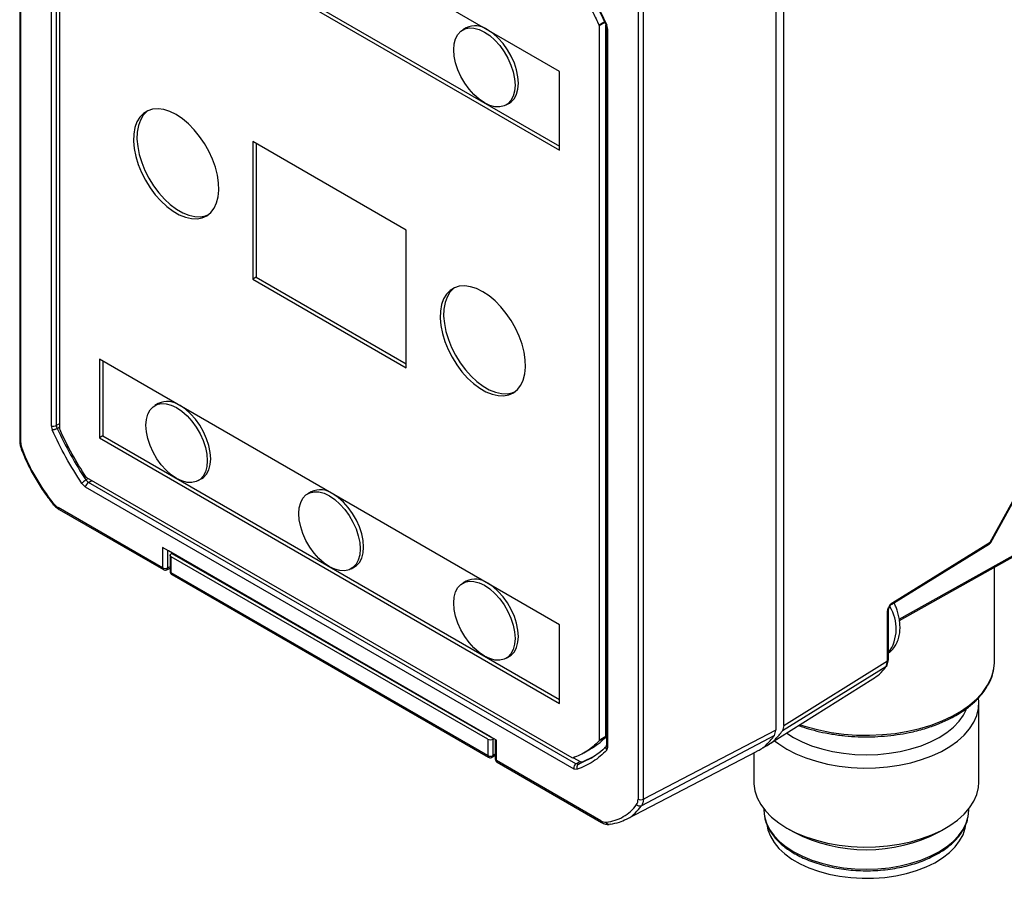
# Model space of a CAD drawing. Header units: millimetres. Extents: x 13 to 546, y 13 to 419.
# Tile 39 of 48: x 467 to 519, y 303 to 349. Entities that reach past the tile are written whole.
import ezdxf

# ---------------------------------------------------------------- set-up
doc = ezdxf.new("R2010")
doc.units = ezdxf.units.MM
doc.header["$LTSCALE"] = 2

msp = doc.modelspace()

# ---------------------------------------------------------------- linework, layer by layer
for p, q in [((467.060624, 367.788061), (467.060624, 326.283651)), ((467.119203, 326.203567), (467.119203, 367.704847)), ((468.718938, 364.958023), (468.718938, 327.101549)), ((469.001781, 327.126856), (469.001781, 364.932716)), ((469.173749, 326.92038), (469.173749, 364.614079)), ((495.509576, 345.78213), (471.262884, 359.779447)), ((471.262884, 355.631419), (495.509576, 341.634102)), ((471.442489, 355.735103), (495.509576, 341.84147)), ((507.33493, 311.296754), (507.33493, 353.026104)), ((506.909817, 352.780692), (506.909817, 311.051342)), ((499.653257, 348.904441), (499.653257, 307.422058)), ((499.93084, 307.418804), (499.93084, 348.901842)), ((497.589418, 348.230204), (497.876469, 348.395915)), ((497.893777, 348.361384), (497.598711, 348.191046)), ((490.588013, 348.076643), (490.408408, 347.972959)), ((497.589418, 348.230204), (497.598711, 348.191046)), ((497.598711, 348.191046), (497.598711, 310.510998)), ((497.952374, 348.247487), (497.996216, 348.062747)), ((497.957921, 310.718366), (497.957921, 348.224111)), ((497.994944, 348.06811), (497.994944, 310.26659)), ((498.053522, 348.009876), (498.001446, 348.229312)), ((498.053522, 310.167054), (498.053522, 348.009876)), ((495.509576, 341.634102), (495.509576, 345.78213)), ((492.694222, 344.013384), (492.873827, 344.117067)), ((487.427345, 337.420448), (479.345115, 342.086221)), ((479.345115, 342.086221), (479.345115, 334.827173)), ((479.52472, 341.982537), (479.52472, 334.930857)), ((487.427345, 330.161401), (487.427345, 337.420448)), ((518.212371, 320.969062), (526.11548, 335.308514)), ((518.241325, 320.951307), (526.144434, 335.29076)), ((479.52472, 334.930857), (479.345115, 334.827173)), ((479.345115, 334.827173), (487.427345, 330.161401)), ((479.52472, 334.930857), (487.427345, 330.368768)), ((495.509576, 316.616202), (471.262884, 330.613519)), ((471.262884, 330.613519), (471.262884, 326.465492)), ((471.442489, 330.509835), (471.442489, 326.569175)), ((474.36455, 328.276321), (474.184945, 328.172637)), ((468.718938, 327.101549), (468.771014, 326.882114)), ((469.001781, 327.126856), (469.173749, 327.226131)), ((469.040621, 326.963194), (469.001781, 327.126856)), ((469.040621, 326.963194), (469.173749, 327.040047)), ((469.183042, 326.881222), (469.173749, 326.92038)), ((471.442489, 326.569175), (471.262884, 326.465492)), ((471.262884, 326.465492), (495.509576, 312.468175)), ((471.442489, 326.569175), (495.509576, 312.675542)), ((470.591364, 324.365965), (470.560166, 324.396616)), ((470.336065, 324.060196), (470.51389, 323.885491)), ((470.51389, 323.885491), (496.25857, 309.023403)), ((470.546938, 324.246673), (470.672472, 324.319142)), ((470.679401, 324.116533), (470.546938, 324.246673)), ((496.181096, 309.593328), (470.591364, 324.365965)), ((470.679401, 324.116533), (470.851421, 324.215838)), ((496.375901, 309.282259), (470.679401, 324.116533)), ((476.470759, 324.213062), (476.650364, 324.316746)), ((482.422928, 323.624318), (482.243323, 323.520634)), ((474.587119, 319.614097), (469.091951, 322.786391)), ((469.132031, 322.6956), (474.628549, 319.522528)), ((513.033793, 317.700352), (518.171366, 320.877747)), ((513.074798, 317.791667), (518.212371, 320.969062)), ((474.89706, 320.503381), (474.585936, 320.682989)), ((474.585936, 320.682989), (474.587119, 319.614097)), ((474.864947, 319.61151), (474.863938, 320.522502)), ((491.8754, 310.701994), (474.89706, 320.503381)), ((474.985172, 320.273808), (474.986105, 319.43137)), ((475.077838, 320.373911), (475.048766, 320.358258)), ((475.077811, 320.399036), (475.077838, 320.373911)), ((475.077838, 320.373911), (492.043536, 310.604891)), ((513.42085, 316.902584), (520.027212, 320.597274)), ((513.43221, 316.840517), (519.989642, 320.507842)), ((491.728737, 310.585004), (475.043751, 320.192389)), ((475.044684, 319.349951), (475.043751, 320.192389)), ((474.817609, 319.516666), (474.985918, 319.600381)), ((474.985839, 319.671641), (474.864947, 319.61151)), ((491.727777, 309.719006), (475.044684, 319.349951)), ((475.086113, 319.258382), (491.769206, 309.627438)), ((484.529137, 319.561059), (484.708742, 319.664743)), ((518.43376, 314.684796), (518.43376, 319.637695)), ((490.588013, 318.910715), (490.408408, 318.807031)), ((512.801715, 314.708094), (512.801695, 317.296146)), ((512.85549, 314.785297), (512.85549, 317.374929)), ((495.509576, 312.468175), (495.509576, 316.616202)), ((492.694222, 314.847456), (492.873827, 314.95114)), ((507.33493, 311.296754), (512.801715, 314.708094)), ((512.759824, 314.44724), (512.855259, 314.783301)), ((512.714152, 314.397539), (507.262256, 311.018505)), ((506.498221, 310.275308), (512.033344, 313.753899)), ((517.608785, 308.315778), (517.608785, 312.480136)), ((506.909817, 311.051342), (499.93084, 307.418804)), ((506.837144, 310.773093), (506.909817, 311.051342)), ((507.33493, 311.296754), (507.262256, 311.018505)), ((491.728737, 310.585004), (491.727777, 309.719006)), ((492.186525, 310.522385), (491.8754, 310.701994)), ((492.015463, 309.721693), (492.016423, 310.588108)), ((492.016423, 310.588108), (492.043536, 310.604891)), ((492.127893, 310.556233), (492.126762, 309.536723)), ((492.185341, 309.45486), (492.186525, 310.522385)), ((497.948628, 310.689938), (497.589418, 310.48257)), ((497.598711, 310.510998), (497.589418, 310.48257)), ((497.957921, 310.718366), (497.598711, 310.510998)), ((497.948628, 310.689938), (497.957921, 310.718366)), ((506.837144, 310.773093), (499.832794, 307.061531)), ((496.792316, 309.856523), (497.151526, 310.063891)), ((497.994944, 310.280554), (497.958289, 310.168422)), ((498.001446, 310.007745), (498.053522, 310.167054)), ((499.038076, 306.362632), (505.937064, 309.951885)), ((505.758785, 309.859134), (505.758785, 308.315778)), ((491.968914, 309.627279), (492.126964, 309.718184)), ((492.127039, 309.785868), (492.015463, 309.721693)), ((497.68051, 306.282567), (492.185341, 309.45486)), ((492.22677, 309.363291), (497.723551, 306.190067)), ((496.212294, 309.587958), (496.181096, 309.593328)), ((496.251622, 309.605458), (496.59369, 309.407986)), ((496.375901, 309.282259), (496.59369, 309.407986)), ((497.146632, 309.570465), (496.508365, 309.25946)), ((496.508365, 309.25946), (496.726154, 309.385187)), ((496.59369, 309.407986), (496.726154, 309.385187)), ((496.726154, 309.385187), (497.364414, 309.696204)), ((497.233984, 309.613029), (497.146632, 309.570465)), ((497.230586, 309.605356), (497.154489, 309.553856)), ((496.25857, 309.023403), (496.436395, 308.992797)), ((496.508365, 309.25946), (496.375901, 309.282259)), ((506.283785, 306.908139), (506.283785, 306.846004)), ((517.083785, 306.846004), (517.083785, 306.908139)), ((507.493496, 305.897562), (507.847107, 305.69336)), ((515.520462, 305.69336), (515.874073, 305.897562))]:
    msp.add_line(p, q)
at = {"flags": 128}
for points in [[(491.551315, 344.126559), (491.270622, 344.316958), (490.998458, 344.558287), (490.743092, 344.843215), (490.512283, 345.163083), (490.313045, 345.508174), (490.151432, 345.868001), (490.032352, 346.231631), (489.959426, 346.588015), (489.934869, 346.926326), (489.959426, 347.236283), (490.032352, 347.508469), (490.151432, 347.734613), (490.313045, 347.907844), (490.512283, 348.022899), (490.743092, 348.076282), (490.998458, 348.066371), (491.270622, 347.993466), (491.551315, 347.859784), (491.832008, 347.669385), (492.104172, 347.428056), (492.359538, 347.143128), (492.590346, 346.823259), (492.789584, 346.478169), (492.951198, 346.118342), (493.070277, 345.754712), (493.143204, 345.398327), (493.167761, 345.060017), (493.143204, 344.75006), (493.070277, 344.477874), (492.951198, 344.25173), (492.789584, 344.078498), (492.590346, 343.963443), (492.359538, 343.91006), (492.104172, 343.919972), (491.832008, 343.992877), (491.551315, 344.126559)], [(492.873827, 344.117067), (492.96919, 344.182182), (493.130803, 344.355414), (493.249883, 344.581558), (493.322809, 344.853744), (493.347366, 345.163701), (493.322809, 345.502011), (493.249883, 345.858396), (493.130803, 346.222026), (492.96919, 346.581853), (492.769952, 346.926943), (492.539143, 347.246812), (492.283777, 347.531739), (492.011613, 347.773069), (491.73092, 347.963467)], [(475.304, 343.503228), (474.977116, 343.664306), (474.657199, 343.766697), (474.351067, 343.808217), (474.065246, 343.787982), (473.805826, 343.706422), (473.578337, 343.565277), (473.387628, 343.367555), (473.237763, 343.117469), (473.131937, 342.82035), (473.072404, 342.48253), (473.060433, 342.11121), (473.096281, 341.714303), (473.179182, 341.300269), (473.307369, 340.877932), (473.478112, 340.456294), (473.68777, 340.044341), (473.931875, 339.650853), (474.205225, 339.284217), (474.501993, 338.952246), (474.815855, 338.662017), (475.14012, 338.419715), (475.467879, 338.230504), (475.792144, 338.098417), (476.106006, 338.02627), (476.402774, 338.015599), (476.676124, 338.066632), (476.920229, 338.178282), (477.129887, 338.348169), (477.30063, 338.572672), (477.428817, 338.847006), (477.511718, 339.165325), (477.547566, 339.520844), (477.535595, 339.905985), (477.476062, 340.31254), (477.370236, 340.731844), (477.220371, 341.15496), (477.029662, 341.57287), (476.802173, 341.976668), (476.542753, 342.357747), (476.256932, 342.707985), (475.9508, 343.019916), (475.630883, 343.286894), (475.304, 343.503228)], [(473.808973, 343.707855), (473.757943, 343.668961), (473.567234, 343.471239), (473.417369, 343.221153), (473.311542, 342.924034), (473.252009, 342.586214), (473.240038, 342.214894), (473.275886, 341.817987), (473.358787, 341.403953), (473.486975, 340.981616), (473.657717, 340.559978), (473.867375, 340.148025), (474.111481, 339.754537), (474.38483, 339.387901), (474.681598, 339.05593), (474.99546, 338.765701), (475.319726, 338.523399), (475.647484, 338.334188), (475.971749, 338.202101), (476.285611, 338.129953), (476.582379, 338.119283), (476.855729, 338.170316), (476.978632, 338.21725)], [(491.468461, 334.171683), (491.141577, 334.332762), (490.82166, 334.435152), (490.515528, 334.476672), (490.229707, 334.456437), (489.970287, 334.374878), (489.742799, 334.233733), (489.552089, 334.03601), (489.402224, 333.785924), (489.296398, 333.488805), (489.236865, 333.150986), (489.224894, 332.779665), (489.260742, 332.382758), (489.343643, 331.968724), (489.47183, 331.546387), (489.642573, 331.124749), (489.852231, 330.712796), (490.096336, 330.319308), (490.369686, 329.952672), (490.666454, 329.620702), (490.980316, 329.330473), (491.304581, 329.08817), (491.63234, 328.89896), (491.956605, 328.766873), (492.270467, 328.694725), (492.567235, 328.684054), (492.840585, 328.735087), (493.08469, 328.846737), (493.294348, 329.016624), (493.465091, 329.241127), (493.593278, 329.515462), (493.676179, 329.83378), (493.712027, 330.189299), (493.700056, 330.57444), (493.640523, 330.980995), (493.534697, 331.400299), (493.384832, 331.823415), (493.194123, 332.241326), (492.966634, 332.645123), (492.707214, 333.026202), (492.421393, 333.37644), (492.115261, 333.688372), (491.795345, 333.955349), (491.468461, 334.171683)], [(489.973434, 334.376311), (489.922404, 334.337417), (489.731695, 334.139694), (489.58183, 333.889608), (489.476003, 333.592489), (489.41647, 333.254669), (489.404499, 332.883349), (489.440347, 332.486442), (489.523248, 332.072408), (489.651436, 331.650071), (489.822178, 331.228433), (490.031836, 330.81648), (490.275942, 330.422992), (490.549291, 330.056356), (490.846059, 329.724385), (491.159921, 329.434156), (491.484187, 329.191854), (491.811945, 329.002643), (492.13621, 328.870557), (492.450072, 328.798409), (492.74684, 328.787738), (493.02019, 328.838771), (493.143093, 328.885705)], [(475.327852, 324.326237), (475.047159, 324.516636), (474.774995, 324.757965), (474.519629, 325.042893), (474.28882, 325.362762), (474.089582, 325.707852), (473.927969, 326.067679), (473.808889, 326.431309), (473.735963, 326.787693), (473.711406, 327.126004), (473.735963, 327.435961), (473.808889, 327.708147), (473.927969, 327.934291), (474.089582, 328.107523), (474.28882, 328.222578), (474.519629, 328.27596), (474.774995, 328.266049), (475.047159, 328.193144), (475.327852, 328.059462), (475.608545, 327.869063), (475.880709, 327.627734), (476.136075, 327.342806), (476.366883, 327.022937), (476.566121, 326.677847), (476.727735, 326.31802), (476.846814, 325.95439), (476.919741, 325.598006), (476.944298, 325.259695), (476.919741, 324.949738), (476.846814, 324.677552), (476.727735, 324.451408), (476.566121, 324.278176), (476.366883, 324.163121), (476.136075, 324.109739), (475.880709, 324.11965), (475.608545, 324.192555), (475.327852, 324.326237)], [(476.650364, 324.316746), (476.745727, 324.38186), (476.90734, 324.555092), (477.02642, 324.781236), (477.099346, 325.053422), (477.123903, 325.363379), (477.099346, 325.701689), (477.02642, 326.058074), (476.90734, 326.421704), (476.745727, 326.781531), (476.546489, 327.126621), (476.31568, 327.44649), (476.060314, 327.731417), (475.78815, 327.972747), (475.507457, 328.163146)], [(483.38623, 319.674234), (483.105537, 319.864633), (482.833373, 320.105963), (482.578007, 320.39089), (482.347199, 320.710759), (482.147961, 321.055849), (481.986347, 321.415676), (481.867268, 321.779306), (481.794341, 322.135691), (481.769784, 322.474001), (481.794341, 322.783958), (481.867268, 323.056144), (481.986347, 323.282288), (482.147961, 323.45552), (482.347199, 323.570575), (482.578007, 323.623958), (482.833373, 323.614046), (483.105537, 323.541142), (483.38623, 323.407459), (483.666923, 323.21706), (483.939087, 322.975731), (484.194453, 322.690803), (484.425262, 322.370935), (484.6245, 322.025844), (484.786114, 321.666017), (484.905193, 321.302387), (484.978119, 320.946003), (485.002676, 320.607692), (484.978119, 320.297735), (484.905193, 320.025549), (484.786114, 319.799405), (484.6245, 319.626174), (484.425262, 319.511119), (484.194453, 319.457736), (483.939087, 319.467647), (483.666923, 319.540552), (483.38623, 319.674234)], [(484.708742, 319.664743), (484.804105, 319.729858), (484.965719, 319.903089), (485.084798, 320.129233), (485.157724, 320.401419), (485.182281, 320.711376), (485.157724, 321.049687), (485.084798, 321.406071), (484.965719, 321.769701), (484.804105, 322.129528), (484.604867, 322.474618), (484.374058, 322.794487), (484.118692, 323.079415), (483.846528, 323.320744), (483.565835, 323.511143)], [(475.043751, 320.192389), (475.018396, 320.210262), (474.999736, 320.230695), (474.988522, 320.252869), (474.985203, 320.275892), (474.989912, 320.29884), (475.00246, 320.320792), (475.022345, 320.340866), (475.048766, 320.358258)], [(491.551315, 314.960631), (491.270622, 315.15103), (490.998458, 315.392359), (490.743092, 315.677287), (490.512283, 315.997156), (490.313045, 316.342246), (490.151432, 316.702073), (490.032352, 317.065703), (489.959426, 317.422088), (489.934869, 317.760398), (489.959426, 318.070355), (490.032352, 318.342541), (490.151432, 318.568685), (490.313045, 318.741917), (490.512283, 318.856972), (490.743092, 318.910355), (490.998458, 318.900443), (491.270622, 318.827538), (491.551315, 318.693856), (491.832008, 318.503457), (492.104172, 318.262128), (492.359538, 317.9772), (492.590346, 317.657332), (492.789584, 317.312241), (492.951198, 316.952414), (493.070277, 316.588784), (493.143204, 316.2324), (493.167761, 315.894089), (493.143204, 315.584132), (493.070277, 315.311946), (492.951198, 315.085802), (492.789584, 314.912571), (492.590346, 314.797516), (492.359538, 314.744133), (492.104172, 314.754044), (491.832008, 314.826949), (491.551315, 314.960631)], [(492.873827, 314.95114), (492.96919, 315.016254), (493.130803, 315.189486), (493.249883, 315.41563), (493.322809, 315.687816), (493.347366, 315.997773), (493.322809, 316.336084), (493.249883, 316.692468), (493.130803, 317.056098), (492.96919, 317.415925), (492.769952, 317.761015), (492.539143, 318.080884), (492.283777, 318.365812), (492.011613, 318.607141), (491.73092, 318.79754)], [(508.203808, 311.3459), (508.558569, 311.230937), (509.179884, 311.066135), (509.826893, 310.938465), (510.492956, 310.849238), (511.171238, 310.799368), (511.85478, 310.789369), (512.536567, 310.819342), (513.209603, 310.888979), (513.866983, 310.997567), (514.50196, 311.143991), (515.108019, 311.326748), (515.67894, 311.543964), (516.208866, 311.793408), (516.692358, 312.072522), (517.124455, 312.378442), (517.500724, 312.708028), (517.817303, 313.057898), (518.070944, 313.424462), (518.259044, 313.803959), (518.379673, 314.192495), (518.431593, 314.586083), (518.43376, 314.684796)], [(507.494177, 310.061527), (507.971713, 309.814207), (508.492769, 309.598143), (509.051238, 309.415868), (509.64057, 309.269518), (510.253858, 309.16081), (510.88391, 309.091018), (511.523339, 309.06096), (512.16465, 309.070989), (512.800323, 309.120988), (513.422906, 309.210369), (514.025099, 309.338085), (514.599842, 309.502639), (515.140397, 309.702101), (515.640427, 309.934133), (516.094069, 310.196015), (516.496004, 310.484676), (516.84152, 310.796732), (517.126566, 311.128524), (517.347801, 311.476162), (517.50263, 311.835572), (517.589239, 312.202538), (517.606612, 312.572759), (517.593499, 312.725666)], [(507.489158, 310.902357), (507.84773, 310.673899), (508.301352, 310.439877), (508.797511, 310.236647), (509.329965, 310.066765), (509.892021, 309.932366), (510.476609, 309.835141), (511.076377, 309.776312), (511.683785, 309.75662), (512.291192, 309.776312), (512.890961, 309.835141), (513.475549, 309.932366), (514.037604, 310.066765), (514.570059, 310.236647), (515.066217, 310.439877), (515.519839, 310.673899), (515.92522, 310.93577), (516.277263, 311.222196), (516.571541, 311.529575), (516.804352, 311.854043), (516.964831, 312.171737)], [(506.849718, 310.502352), (507.06576, 310.337202), (507.494177, 310.061527)], [(505.758785, 308.315778), (505.760957, 308.223154), (505.813024, 307.85402), (505.933921, 307.490298), (506.122229, 307.136255), (506.375741, 306.796041), (506.691486, 306.473644), (507.06576, 306.172844), (507.494177, 305.897169), (507.971713, 305.649849), (508.492769, 305.433785), (509.051238, 305.25151), (509.64057, 305.10516), (510.253858, 304.996452), (510.88391, 304.92666), (511.523339, 304.896602), (512.16465, 304.906631), (512.800323, 304.956629), (513.422906, 305.046011), (514.025099, 305.173727), (514.599842, 305.33828), (515.140397, 305.537743), (515.640427, 305.769775), (516.094069, 306.031657), (516.496004, 306.320317), (516.84152, 306.632373), (517.126566, 306.964166), (517.347801, 307.311804), (517.50263, 307.671214), (517.589239, 308.03818), (517.608785, 308.315778)], [(506.283785, 306.846004), (506.317739, 306.496971), (506.419174, 306.152328), (506.586815, 305.816408), (506.818553, 305.493435), (507.111474, 305.187472), (507.461895, 304.902366), (507.865408, 304.641702), (508.31694, 304.408759), (508.810811, 304.206465), (509.340812, 304.037366), (509.900278, 303.903586), (510.482172, 303.806809), (511.079176, 303.748252), (511.683785, 303.728651), (512.288393, 303.748252), (512.885398, 303.806809), (513.467292, 303.903586), (514.026757, 304.037366), (514.556758, 304.206465), (515.05063, 304.408759), (515.502161, 304.641702), (515.905675, 304.902366), (516.256095, 305.187472), (516.549016, 305.493435), (516.780755, 305.816408), (516.948395, 306.152328), (517.049831, 306.496971), (517.083785, 306.846004), (517.083785, 306.846004)], [(506.443044, 306.094501), (506.498421, 305.80031), (506.625839, 305.462173), (506.819196, 305.134626), (507.07597, 304.821937), (507.392814, 304.528183), (507.765597, 304.257195), (508.18946, 304.012504), (508.658876, 303.797301), (509.167727, 303.614391), (509.709379, 303.466158), (510.27677, 303.354536), (510.862504, 303.280979), (511.458944, 303.246446), (512.058315, 303.251387), (512.652804, 303.295738), (513.23466, 303.378921), (513.796298, 303.499852), (514.330397, 303.656953), (514.829992, 303.848177), (515.288572, 304.071031), (515.700158, 304.322609), (516.059385, 304.599632), (516.361569, 304.898489), (516.602771, 305.215283), (516.779846, 305.545885), (516.890486, 305.885985), (516.924023, 306.089694)]]:
    msp.add_lwpolyline(points, dxfattribs=at)
for centre, radius, start, end in [((491.064819, 347.064255), 1.119051, 53.4704317, 115.2191099), ((474.841356, 327.263933), 1.119051, 53.4704317, 115.2191099), ((482.899734, 322.61193), 1.119051, 53.4704317, 115.2191099), ((518.110525, 320.959933), 0.102255, 306.5122198, 5.1221944), ((518.129382, 320.801239), 0.187221, 53.2790161, 63.6874723), ((474.685438, 319.603446), 0.098894, 173.8169711, 235.0199983), ((474.728606, 319.889096), 0.309262, 242.7742212, 296.1587458), ((474.766129, 319.601602), 0.099313, 301.1769807, 5.7255774), ((475.085648, 319.441206), 0.100027, 185.6428156, 245.8247131), ((475.140251, 319.338033), 0.096308, 172.8915436, 235.796276), ((491.064819, 317.898327), 1.119051, 53.4704317, 115.2191099), ((512.973181, 317.782495), 0.10203, 306.0578069, 5.1575764), ((512.758523, 317.383307), 0.097267, 296.3495717, 355.4740946), ((511.052205, 316.399787), 2.20717, 324.7868308, 32.0007869), ((491.826279, 309.708391), 0.099072, 173.8488887, 234.665744), ((491.869105, 309.989667), 0.305337, 242.4282446, 298.6417857), ((491.909032, 309.715181), 0.106378, 304.3856391, 1.9434583), ((491.831761, 309.727418), 0.183791, 357.3086428, 358.2148304), ((492.225497, 309.545484), 0.099122, 185.071115, 246.1017505), ((492.280909, 309.442942), 0.096308, 172.8915434, 235.7962759), ((511.683785, 313.048348), 8.295538, 242.4515204, 297.5484796)]:
    msp.add_arc(centre, radius, start, end)
for centre, major_axis, ratio, start_param, end_param in [((498.194944, 348.091517), (0.199682, 0.02337), 0.482758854, 3.198032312, 3.870551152), ((468.860359, 327.18319), (0.199682, 0.02337), 0.482758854, 3.870551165, 5.441347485), ((470.655311, 323.967132), (0.1218, 0.160203), 0.473125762, 0.845415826, 2.416212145), ((491.870158, 310.666645), (0.2, 0.000221), 0.576548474, 3.926355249, 5.532013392), ((498.194944, 310.248695), (0.198912, -0.031686), 0.657391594, 3.245933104, 4.031331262), ((496.399992, 309.105044), (0.06861, 0.189722), 0.664066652, 0.667390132, 2.238186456)]:
    msp.add_ellipse(centre, major_axis=major_axis, ratio=ratio, start_param=start_param, end_param=end_param)
for points, knots in [([(496.382274, 351.066244), (496.677566, 350.606603), (497.268061, 349.687462), (497.734688, 348.704681), (497.967965, 348.213367)], [0, 0, 0, 0, 0.500077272, 1, 1, 1, 1]), ([(496.416492, 351.080938), (496.717504, 350.632488), (497.002527, 350.168066), (497.537982, 349.204657), (497.781094, 348.718836), (498.001446, 348.229312)], [0, 0, 0, 0, 0.5, 0.5, 1, 1, 1, 1]), ([(497.952558, 348.247902), (497.954322, 348.244331), (497.95819, 348.236501), (497.976963, 348.230892), (497.994918, 348.229733), (498.001446, 348.229312)], [0, 0, 0, 0, 0.347918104, 0.762925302, 1, 1, 1, 1]), ([(469.040621, 326.963194), (469.030682, 326.957825), (469.009183, 326.946211), (468.968071, 326.928571), (468.918866, 326.910422), (468.865181, 326.89453), (468.812647, 326.883195), (468.784865, 326.882474), (468.771014, 326.882114)], [0, 0, 0, 0, 0.126540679, 0.273730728, 0.440320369, 0.622029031, 0.811557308, 1, 1, 1, 1]), ([(470.336065, 324.060196), (470.039106, 324.504383), (469.757829, 324.964154), (469.229173, 325.91739), (468.988943, 326.397972), (468.771014, 326.882114)], [0, 0, 0, 0, 0.5, 0.5, 1, 1, 1, 1]), ([(469.040621, 326.963194), (469.251251, 326.497247), (469.482832, 326.034906), (469.991409, 325.117701), (470.2617, 324.674927), (470.546938, 324.246673)], [0, 0, 0, 0, 0.5, 0.5, 1, 1, 1, 1]), ([(467.061278, 326.284974), (467.061062, 326.284295), (467.056268, 326.269204), (467.072901, 326.238149), (467.103769, 326.215094), (467.119203, 326.203567)], [0, 0, 0, 0, 0.02301585, 0.511507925, 1, 1, 1, 1]), ([(467.060617, 326.286995), (467.064635, 326.213074), (467.072625, 326.066082), (467.127065, 325.91007), (467.154127, 325.832515)], [0, 0, 0, 0, 0.502889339, 1, 1, 1, 1]), ([(467.15311, 325.835106), (467.258543, 325.58434), (467.469411, 325.082803), (467.861376, 324.35255), (468.297496, 323.648491), (468.625615, 323.216261), (468.789729, 323.000074)], [0, 0, 0, 0, 0.250313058, 0.500631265, 0.750232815, 1, 1, 1, 1]), ([(467.156419, 325.83649), (467.157518, 325.833061), (467.160179, 325.824757), (467.183872, 325.826005), (467.197783, 325.826737)], [0, 0, 0, 0, 0.412900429, 1, 1, 1, 1]), ([(467.197783, 325.826737), (467.393333, 325.332211), (467.629323, 324.844815), (468.172548, 323.904219), (468.473916, 323.460161), (468.804824, 323.042943)], [0, 0, 0, 0, 0.5, 0.5, 1, 1, 1, 1]), ([(470.546938, 324.246673), (470.5378, 324.241183), (470.519239, 324.230032), (470.488751, 324.208768), (470.457091, 324.184474), (470.419642, 324.152716), (470.372168, 324.108049), (470.34935, 324.077805), (470.336065, 324.060196)], [0, 0, 0, 0, 0.119573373, 0.242866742, 0.369996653, 0.501069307, 0.709508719, 1, 1, 1, 1]), ([(468.792427, 323.002442), (468.790021, 323.005092), (468.784193, 323.01151), (468.797191, 323.031315), (468.804824, 323.042943)], [0, 0, 0, 0, 0.412838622, 1, 1, 1, 1]), ([(468.787994, 323.002252), (468.841617, 322.940036), (468.949532, 322.814829), (469.072872, 322.734391), (469.134924, 322.693922)], [0, 0, 0, 0, 0.49690058, 1, 1, 1, 1]), ([(469.133507, 322.69551), (469.132804, 322.695664), (469.117332, 322.699063), (469.098749, 322.729), (469.094217, 322.76726), (469.091951, 322.786391)], [0, 0, 0, 0, 0.02323798, 0.51161899, 1, 1, 1, 1]), ([(518.171236, 320.878392), (518.172288, 320.878796), (518.183624, 320.883154), (518.2058, 320.905092), (518.230576, 320.928164), (518.238838, 320.948716), (518.240238, 320.952196)], [0, 0, 0, 0, 0.0329213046, 0.3546198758, 0.8906967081, 1, 1, 1, 1]), ([(474.630115, 319.525147), (474.644128, 319.516956), (474.678787, 319.496694), (474.742651, 319.493588), (474.792627, 319.502444), (474.814495, 319.515817), (474.817183, 319.517461)], [0, 0, 0, 0, 0.2458206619, 0.6080491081, 0.9518064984, 1, 1, 1, 1]), ([(474.986486, 319.431459), (474.986368, 319.42977), (474.984891, 319.408534), (474.994472, 319.365124), (475.02502, 319.308504), (475.059072, 319.27018), (475.083874, 319.260798), (475.086582, 319.259774)], [0, 0, 0, 0, 0.024387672, 0.306623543, 0.618738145, 0.958379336, 1, 1, 1, 1]), ([(512.801695, 317.296146), (512.802291, 317.313453), (512.803472, 317.347724), (512.813521, 317.402962), (512.829653, 317.45972), (512.852567, 317.518136), (512.881903, 317.57984), (512.922683, 317.644845), (512.970382, 317.704256), (513.022515, 317.756616), (513.056924, 317.779684), (513.074798, 317.791667)], [0, 0, 0, 0, 0.09903914, 0.196107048, 0.293674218, 0.394174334, 0.499838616, 0.619806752, 0.759773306, 0.87521078, 1, 1, 1, 1]), ([(512.85549, 315.129045), (512.885296, 315.149274), (512.989346, 315.219894), (513.134381, 315.386046), (513.28318, 315.621022), (513.388137, 315.891525), (513.4494, 316.186208), (513.46663, 316.494912), (513.444177, 316.803505), (513.389461, 317.102289), (513.314942, 317.364302), (513.235028, 317.586926), (513.17806, 317.713231), (513.151136, 317.772924)], [0, 0, 0, 0, 0.040097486, 0.139976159, 0.242737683, 0.349336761, 0.459007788, 0.568952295, 0.675511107, 0.775234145, 0.869935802, 0.938529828, 1, 1, 1, 1]), ([(512.85549, 317.374888), (512.858284, 317.404803), (512.863866, 317.464569), (512.904991, 317.561457), (512.964192, 317.64733), (513.010627, 317.682701), (513.033831, 317.700376)], [0, 0, 0, 0, 0.250740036, 0.500938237, 0.750617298, 1, 1, 1, 1]), ([(512.801715, 314.708094), (512.814436, 314.717914), (512.841753, 314.739001), (512.856, 314.769835), (512.854779, 314.787941), (512.854566, 314.791096)], [0, 0, 0, 0, 0.418463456, 0.898670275, 1, 1, 1, 1]), ([(508.130833, 311.301336), (508.298134, 311.241592), (508.646676, 311.117127), (509.230292, 310.968542), (509.871486, 310.841893), (510.55499, 310.75288), (511.255482, 310.705485), (511.952288, 310.700873), (512.636907, 310.737358), (513.302552, 310.81296), (514.01238, 310.937477), (514.749777, 311.122814), (515.474822, 311.374007), (516.04894, 311.633236), (516.481501, 311.871506), (516.797669, 312.073507), (517.059288, 312.264426), (517.279225, 312.445712), (517.496555, 312.646789), (517.728706, 312.894808), (517.979148, 313.220384), (518.206892, 313.630331), (518.354799, 313.986507), (518.376499, 314.206939), (518.381536, 314.258109)], [0, 0, 0, 0, 0.04334978, 0.090311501, 0.140444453, 0.192862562, 0.244792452, 0.296036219, 0.346596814, 0.396477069, 0.445679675, 0.510213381, 0.573498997, 0.631679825, 0.670415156, 0.704937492, 0.735243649, 0.762852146, 0.788915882, 0.823775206, 0.867462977, 0.9200098, 0.98143135, 1, 1, 1, 1]), ([(512.029667, 313.759446), (512.148636, 313.837829), (512.406087, 314.007451), (512.606392, 314.261115), (512.714136, 314.397561)], [0, 0, 0, 0, 0.462102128, 1, 1, 1, 1]), ([(512.758677, 314.451228), (512.757617, 314.446954), (512.751864, 314.423768), (512.731085, 314.409334), (512.714136, 314.397561)], [0, 0, 0, 0, 0.184318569, 1, 1, 1, 1]), ([(506.215627, 310.144298), (506.295734, 310.176361), (506.545776, 310.276443), (506.9056, 310.561519), (507.142657, 310.865262), (507.262256, 311.018505)], [0, 0, 0, 0, 0.189343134, 0.59100997, 1, 1, 1, 1]), ([(497.149766, 310.066803), (497.28551, 310.14981), (497.572421, 310.325258), (497.818811, 310.564098), (497.948628, 310.689938)], [0, 0, 0, 0, 0.473119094, 1, 1, 1, 1]), ([(505.932203, 309.96108), (505.964972, 309.974772), (506.165886, 310.058725), (506.480124, 310.319871), (506.717431, 310.621122), (506.837144, 310.773093)], [0, 0, 0, 0, 0.088064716, 0.539958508, 1, 1, 1, 1]), ([(498.001446, 310.007745), (497.783379, 309.775072), (497.543039, 309.571809), (497.014362, 309.228993), (496.733163, 309.094057), (496.436395, 308.992797)], [0, 0, 0, 0, 0.5, 0.5, 1, 1, 1, 1]), ([(497.982084, 310.201336), (497.854852, 310.078147), (497.621848, 309.852548), (497.352745, 309.682534), (497.230586, 309.605356)], [0, 0, 0, 0, 0.546054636, 1, 1, 1, 1]), ([(497.958391, 310.168381), (497.958266, 310.168115), (497.953602, 310.158222), (497.950568, 310.129036), (497.955242, 310.087257), (497.97388, 310.043406), (497.991833, 310.020181), (498.001446, 310.007745)], [0, 0, 0, 0, 0.005686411, 0.211808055, 0.540007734, 0.753682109, 1, 1, 1, 1]), ([(491.768694, 309.627866), (491.768858, 309.627727), (491.788088, 309.611363), (491.841855, 309.599762), (491.91258, 309.599521), (491.952222, 309.620545), (491.968155, 309.628995)], [0, 0, 0, 0, 0.003083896, 0.363061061, 0.743987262, 1, 1, 1, 1]), ([(492.127464, 309.536632), (492.127276, 309.53277), (492.126119, 309.508924), (492.137763, 309.463437), (492.169814, 309.40438), (492.207391, 309.377377), (492.226795, 309.363433)], [0, 0, 0, 0, 0.055543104, 0.342948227, 0.660714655, 1, 1, 1, 1]), ([(496.508365, 309.25946), (496.499184, 309.253294), (496.479321, 309.239952), (496.452972, 309.207892), (496.431278, 309.16404), (496.419553, 309.109521), (496.420041, 309.049461), (496.430952, 309.011655), (496.436395, 308.992797)], [0, 0, 0, 0, 0.12635729, 0.273391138, 0.439884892, 0.621590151, 0.81124627, 1, 1, 1, 1]), ([(499.653257, 307.422058), (499.68942, 307.401127), (499.739892, 307.388691), (499.842159, 307.387503), (499.893381, 307.398758), (499.93084, 307.418804)], [0, 0, 0, 0, 0.5, 0.5, 1, 1, 1, 1]), ([(497.967637, 306.20761), (498.298093, 306.242721), (498.602151, 306.339763), (499.145026, 306.653773), (499.37886, 306.866838), (499.574677, 307.135954)], [0, 0, 0, 0, 0.5, 0.5, 1, 1, 1, 1]), ([(499.034649, 306.369168), (499.059915, 306.379934), (499.233862, 306.454054), (499.510902, 306.675285), (499.725476, 306.932756), (499.832799, 307.061533)], [0, 0, 0, 0, 0.0782898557, 0.5389933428, 1, 1, 1, 1]), ([(499.832799, 307.061533), (499.799056, 307.043892), (499.748925, 307.037981), (499.648866, 307.066842), (499.602868, 307.100477), (499.574677, 307.135954)], [0, 0, 0, 0, 0.5, 0.5, 1, 1, 1, 1]), ([(497.722709, 306.191436), (497.721885, 306.191616), (497.706231, 306.195041), (497.687438, 306.225071), (497.682819, 306.263401), (497.68051, 306.282567)], [0, 0, 0, 0, 0.02702114, 0.51351057, 1, 1, 1, 1]), ([(498.175731, 306.10429), (498.343205, 306.12967), (498.649777, 306.176129), (498.914526, 306.308918), (499.034649, 306.369168)], [0, 0, 0, 0, 0.546277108, 1, 1, 1, 1]), ([(506.327885, 306.481119), (506.331158, 306.448807), (506.348098, 306.281566), (506.461365, 306.009844), (506.634805, 305.689569), (506.885286, 305.352795), (507.253568, 304.982132), (507.826132, 304.575445), (508.54835, 304.212713), (509.405304, 303.920506), (510.364239, 303.721587), (511.3859, 303.630488), (512.429533, 303.655487), (513.430331, 303.795505), (514.327258, 304.031796), (515.007482, 304.303711), (515.508707, 304.570189), (515.904939, 304.829495), (516.260099, 305.123215), (516.581704, 305.467961), (516.837214, 305.859838), (516.995749, 306.182605), (517.018791, 306.375628), (517.022681, 306.408218)], [0, 0, 0, 0, 0.009900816, 0.051244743, 0.086669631, 0.116220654, 0.170138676, 0.227767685, 0.28913696, 0.3533449, 0.418565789, 0.48476333, 0.551955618, 0.619246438, 0.682498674, 0.741211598, 0.777854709, 0.813186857, 0.856004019, 0.894811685, 0.939393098, 0.989767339, 1, 1, 1, 1]), ([(497.720462, 306.191843), (497.790353, 306.157135), (497.928104, 306.088729), (498.061944, 306.089694), (498.127877, 306.09017)], [0, 0, 0, 0, 0.507378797, 1, 1, 1, 1]), ([(498.175731, 306.104294), (498.14233, 306.08692), (498.097323, 306.083994), (498.016675, 306.124047), (497.984199, 306.165449), (497.967637, 306.20761)], [0, 0, 0, 0, 0.5, 0.5, 1, 1, 1, 1])]:
    msp.add_open_spline(points, degree=3, knots=knots)
for points in [[(496.193391, 350.743385), (496.326026, 350.543325), (496.584788, 350.136046), (496.94597, 349.514831), (497.282087, 348.880742), (497.490246, 348.447452), (497.589418, 348.230204)], [(470.560166, 324.396616), (470.038213, 325.18712), (469.574305, 326.024115), (469.183042, 326.881222)], [(467.119203, 326.203567), (467.119911, 326.086729), (467.147101, 325.956482), (467.197783, 325.826737)], [(468.804824, 323.042943), (468.891969, 322.933997), (468.991214, 322.845364), (469.091951, 322.786391)], [(512.714153, 314.397541), (512.754151, 314.488797), (512.784396, 314.595656), (512.801715, 314.708094)], [(497.589418, 310.48257), (497.491434, 310.381054), (497.285887, 310.190273), (496.954205, 309.946443), (496.598013, 309.743415), (496.342998, 309.635003), (496.212294, 309.587958)], [(499.574677, 307.135954), (499.625425, 307.207268), (499.652547, 307.306179), (499.653257, 307.422058)], [(499.93084, 307.418804), (499.930381, 307.271305), (499.897642, 307.151748), (499.832794, 307.061531)], [(497.68051, 306.282567), (497.781368, 306.22516), (497.880598, 306.199294), (497.967637, 306.20761)]]:
    msp.add_open_spline(points, degree=3)

doc.saveas('drawing.dxf')
